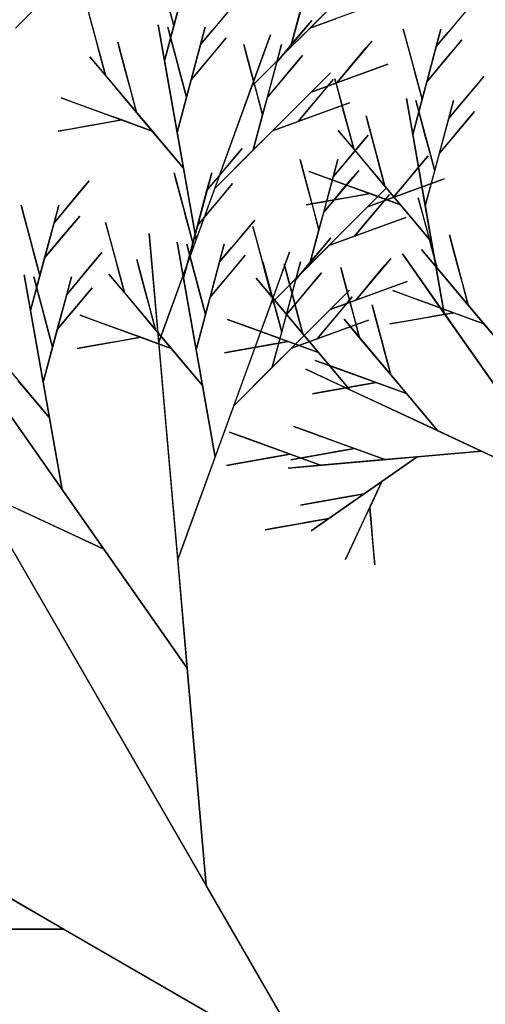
# Model space of a CAD drawing. Extents: x 0 to 1920, y 0 to 1440.
# Tile 13 of 19: x 1552 to 1595, y 1064 to 1157. Entities that reach past the tile are written whole.
import ezdxf

# ---------------------------------------------------------------- set-up
doc = ezdxf.new("R2010")
doc.units = 0
doc.layers.get('0').update_dxf_attribs({"linetype": 'CONTINUOUS'})

msp = doc.modelspace()

# ---------------------------------------------------------------- linework, layer by layer
at = {"color": 0}
for p, q in [((1562.098, 1166.779), (1551.197, 1155.878)), ((1579.77, 1163.971), (1577.11, 1154.044)), ((1564.342, 1162.72), (1566.115, 1156.101)), ((1567.889, 1162.72), (1565.229, 1152.792)), ((1584.377, 1161.311), (1573.476, 1150.41)), ((1551.197, 1155.878), (1554.83, 1159.512)), ((1578.926, 1155.86), (1582.56, 1159.494)), ((1557.899, 1158.037), (1559.673, 1151.419)), ((1566.115, 1156.101), (1565.524, 1158.308)), ((1571.938, 1158.254), (1568.635, 1154.317)), ((1586.17, 1158.497), (1578.926, 1155.86)), ((1594.134, 1158.064), (1590.831, 1154.128)), ((1558.786, 1154.728), (1558.195, 1156.934)), ((1566.115, 1156.101), (1566.559, 1157.756)), ((1570.287, 1156.286), (1571.388, 1157.598)), ((1577.11, 1154.044), (1577.996, 1157.353)), ((1592.483, 1156.096), (1593.584, 1157.408)), ((1565.229, 1152.792), (1564.634, 1156.166)), ((1564.634, 1156.166), (1568.203, 1135.923)), ((1565.229, 1152.792), (1566.115, 1156.101)), ((1565.827, 1154.869), (1565.532, 1155.972)), ((1565.532, 1155.972), (1567.305, 1149.354)), ((1569.078, 1155.972), (1566.418, 1146.044)), ((1568.635, 1154.317), (1569.078, 1155.972)), ((1569.736, 1155.63), (1570.287, 1156.286)), ((1579.114, 1156.595), (1575.811, 1152.659)), ((1578.564, 1155.939), (1579.114, 1156.595)), ((1578.926, 1155.86), (1581.341, 1156.739)), ((1591.932, 1155.44), (1592.483, 1156.096)), ((1575.233, 1155.239), (1564.688, 1126.265)), ((1568.635, 1154.317), (1569.736, 1155.63)), ((1573.476, 1150.41), (1575.233, 1155.239)), ((1577.11, 1154.044), (1578.926, 1155.86)), ((1577.463, 1154.627), (1578.564, 1155.939)), ((1588.023, 1154.679), (1587.728, 1155.782)), ((1587.728, 1155.782), (1589.501, 1149.164)), ((1591.274, 1155.782), (1588.614, 1145.855)), ((1590.831, 1154.128), (1591.274, 1155.782)), ((1590.831, 1154.128), (1591.932, 1155.44)), ((1559.082, 1153.625), (1558.786, 1154.728)), ((1561.131, 1153.435), (1560.836, 1154.538)), ((1560.836, 1154.538), (1562.609, 1147.919)), ((1566.418, 1152.663), (1565.827, 1154.869)), ((1571.052, 1154.945), (1567.748, 1151.008)), ((1567.748, 1151.008), (1568.635, 1154.317)), ((1569.4, 1152.977), (1570.501, 1154.289)), ((1570.501, 1154.289), (1571.052, 1154.945)), ((1573.003, 1153.21), (1572.708, 1154.313)), ((1572.708, 1154.313), (1574.481, 1147.695)), ((1576.254, 1154.313), (1573.594, 1144.386)), ((1575.811, 1152.659), (1576.254, 1154.313)), ((1576.912, 1153.971), (1577.463, 1154.627)), ((1584.763, 1154.652), (1581.459, 1150.715)), ((1584.212, 1153.996), (1584.763, 1154.652)), ((1588.614, 1152.473), (1588.023, 1154.679)), ((1593.248, 1154.755), (1589.944, 1150.819)), ((1589.944, 1150.819), (1590.831, 1154.128)), ((1592.697, 1154.099), (1593.248, 1154.755)), ((1559.673, 1151.419), (1559.082, 1153.625)), ((1561.722, 1151.229), (1561.131, 1153.435)), ((1573.594, 1151.004), (1573.003, 1153.21)), ((1573.476, 1150.41), (1577.11, 1154.044)), ((1578.228, 1153.286), (1574.924, 1149.349)), ((1575.811, 1152.659), (1576.912, 1153.971)), ((1577.677, 1152.63), (1578.228, 1153.286)), ((1583.111, 1152.683), (1584.212, 1153.996)), ((1591.596, 1152.787), (1592.697, 1154.099)), ((1559.673, 1151.419), (1558.205, 1153.168)), ((1558.205, 1153.168), (1567.013, 1142.671)), ((1566.418, 1146.044), (1565.229, 1152.792)), ((1566.714, 1151.56), (1566.418, 1152.663)), ((1567.748, 1151.008), (1568.849, 1152.32)), ((1568.849, 1152.32), (1569.4, 1152.977)), ((1574.924, 1149.349), (1575.811, 1152.659)), ((1576.576, 1151.318), (1577.677, 1152.63)), ((1586.288, 1152.473), (1579.045, 1149.836)), ((1582.561, 1152.027), (1583.111, 1152.683)), ((1585.081, 1152.033), (1586.288, 1152.473)), ((1588.91, 1151.37), (1588.614, 1152.473)), ((1591.045, 1152.131), (1591.596, 1152.787)), ((1562.609, 1147.919), (1559.673, 1151.419)), ((1567.305, 1149.354), (1566.714, 1151.56)), ((1580.862, 1151.653), (1569.961, 1140.752)), ((1579.045, 1149.836), (1580.862, 1151.653)), ((1581.459, 1150.715), (1582.561, 1152.027)), ((1582.667, 1151.154), (1585.081, 1152.033)), ((1589.501, 1149.164), (1588.91, 1151.37)), ((1589.944, 1150.819), (1591.045, 1152.131)), ((1562.018, 1150.126), (1561.722, 1151.229)), ((1567.305, 1149.354), (1567.748, 1151.008)), ((1569.961, 1140.752), (1573.476, 1150.41)), ((1573.89, 1149.901), (1573.594, 1151.004)), ((1574.924, 1149.349), (1576.025, 1150.662)), ((1576.025, 1150.662), (1576.576, 1151.318)), ((1581.129, 1151.018), (1577.826, 1147.081)), ((1579.045, 1149.836), (1581.459, 1150.715)), ((1580.578, 1150.362), (1581.129, 1151.018)), ((1581.581, 1149.996), (1581.285, 1151.1)), ((1581.285, 1151.1), (1583.059, 1144.481)), ((1581.459, 1150.715), (1582.667, 1151.154)), ((1589.501, 1149.164), (1589.944, 1150.819)), ((1595.324, 1151.317), (1592.021, 1147.38)), ((1593.673, 1149.348), (1594.774, 1150.66)), ((1594.774, 1150.66), (1595.324, 1151.317)), ((1562.609, 1147.919), (1562.018, 1150.126)), ((1574.481, 1147.695), (1573.89, 1149.901)), ((1575.411, 1146.202), (1579.045, 1149.836)), ((1579.477, 1149.05), (1580.578, 1150.362)), ((1582.172, 1147.79), (1581.581, 1149.996)), ((1556.923, 1148.774), (1555.492, 1149.294)), ((1555.492, 1149.294), (1564.077, 1146.17)), ((1559.785, 1147.732), (1556.923, 1148.774)), ((1566.418, 1146.044), (1567.305, 1149.354)), ((1574.481, 1147.695), (1574.924, 1149.349)), ((1582.655, 1148.839), (1575.411, 1146.202)), ((1578.927, 1148.393), (1579.477, 1149.05)), ((1581.447, 1148.399), (1582.655, 1148.839)), ((1588.614, 1145.855), (1588.019, 1149.229)), ((1588.019, 1149.229), (1591.589, 1128.985)), ((1588.614, 1145.855), (1589.501, 1149.164)), ((1589.213, 1147.932), (1588.917, 1149.035)), ((1588.917, 1149.035), (1590.691, 1142.416)), ((1592.464, 1149.035), (1589.804, 1139.107)), ((1592.021, 1147.38), (1592.464, 1149.035)), ((1592.021, 1147.38), (1593.122, 1148.692)), ((1593.122, 1148.692), (1593.673, 1149.348)), ((1561.215, 1147.211), (1559.785, 1147.732)), ((1564.077, 1146.17), (1562.609, 1147.919)), ((1573.594, 1144.386), (1574.481, 1147.695)), ((1577.826, 1147.081), (1578.927, 1148.393)), ((1579.033, 1147.521), (1581.447, 1148.399)), ((1582.467, 1146.687), (1582.172, 1147.79)), ((1589.804, 1145.725), (1589.213, 1147.932)), ((1594.437, 1148.007), (1591.134, 1144.071)), ((1593.887, 1147.351), (1594.437, 1148.007)), ((1555.217, 1146.154), (1561.215, 1147.211)), ((1559.216, 1146.859), (1558.216, 1146.683)), ((1561.215, 1147.211), (1559.216, 1146.859)), ((1564.077, 1146.17), (1561.215, 1147.211)), ((1575.411, 1146.202), (1577.826, 1147.081)), ((1577.826, 1147.081), (1579.033, 1147.521)), ((1584.517, 1146.497), (1584.221, 1147.6)), ((1584.221, 1147.6), (1585.995, 1140.982)), ((1591.134, 1144.071), (1592.021, 1147.38)), ((1592.786, 1146.039), (1593.887, 1147.351)), ((1556.217, 1146.33), (1555.217, 1146.154)), ((1558.216, 1146.683), (1556.217, 1146.33)), ((1567.013, 1142.671), (1564.077, 1146.17)), ((1567.013, 1142.671), (1566.418, 1146.044)), ((1573.594, 1144.386), (1575.411, 1146.202)), ((1584.421, 1145.776), (1581.118, 1141.839)), ((1583.059, 1144.481), (1581.591, 1146.231)), ((1581.591, 1146.231), (1590.399, 1135.733)), ((1583.059, 1144.481), (1582.467, 1146.687)), ((1583.871, 1145.12), (1584.421, 1145.776)), ((1585.108, 1144.291), (1584.517, 1146.497)), ((1589.804, 1139.107), (1588.614, 1145.855)), ((1592.235, 1145.383), (1592.786, 1146.039)), ((1582.769, 1143.807), (1583.871, 1145.12)), ((1590.1, 1144.622), (1589.804, 1145.725)), ((1591.134, 1144.071), (1592.235, 1145.383)), ((1572.54, 1144.525), (1569.237, 1140.588)), ((1569.961, 1140.752), (1573.594, 1144.386)), ((1571.989, 1143.868), (1572.54, 1144.525)), ((1585.995, 1140.982), (1583.059, 1144.481)), ((1585.404, 1143.188), (1585.108, 1144.291)), ((1590.691, 1142.416), (1590.1, 1144.622)), ((1590.691, 1142.416), (1591.134, 1144.071)), ((1570.888, 1142.556), (1571.989, 1143.868)), ((1578.31, 1142.391), (1578.014, 1143.494)), ((1578.014, 1143.494), (1579.788, 1136.875)), ((1581.561, 1143.494), (1578.901, 1133.566)), ((1581.118, 1141.839), (1581.561, 1143.494)), ((1581.118, 1141.839), (1582.219, 1143.151)), ((1582.219, 1143.151), (1582.769, 1143.807)), ((1585.995, 1140.982), (1585.404, 1143.188)), ((1590.069, 1143.832), (1586.766, 1139.896)), ((1588.418, 1141.864), (1589.519, 1143.176)), ((1589.519, 1143.176), (1590.069, 1143.832)), ((1566.429, 1141.139), (1566.133, 1142.242)), ((1566.133, 1142.242), (1567.907, 1135.624)), ((1568.203, 1135.923), (1567.013, 1142.671)), ((1569.68, 1142.242), (1567.02, 1132.315)), ((1569.237, 1140.588), (1569.68, 1142.242)), ((1570.338, 1141.9), (1570.888, 1142.556)), ((1578.901, 1140.185), (1578.31, 1142.391)), ((1580.309, 1141.836), (1578.878, 1142.357)), ((1578.878, 1142.357), (1587.463, 1139.232)), ((1583.534, 1142.467), (1580.231, 1138.53)), ((1582.984, 1141.81), (1583.534, 1142.467)), ((1589.804, 1139.107), (1590.691, 1142.416)), ((1558.13, 1141.466), (1554.827, 1137.529)), ((1557.58, 1140.81), (1558.13, 1141.466)), ((1567.02, 1138.933), (1566.429, 1141.139)), ((1571.653, 1141.215), (1568.35, 1137.279)), ((1569.237, 1140.588), (1570.338, 1141.9)), ((1571.103, 1140.559), (1571.653, 1141.215)), ((1580.231, 1138.53), (1581.118, 1141.839)), ((1583.17, 1140.795), (1580.309, 1141.836)), ((1581.883, 1140.498), (1582.984, 1141.81)), ((1591.595, 1141.653), (1584.352, 1139.017)), ((1586.766, 1139.896), (1587.867, 1141.208)), ((1587.867, 1141.208), (1588.418, 1141.864)), ((1587.973, 1140.335), (1590.388, 1141.214)), ((1590.388, 1141.214), (1591.595, 1141.653)), ((1556.479, 1139.498), (1557.58, 1140.81)), ((1568.203, 1135.923), (1569.961, 1140.752)), ((1568.35, 1137.279), (1569.237, 1140.588)), ((1570.002, 1139.247), (1571.103, 1140.559)), ((1586.169, 1140.834), (1575.267, 1129.932)), ((1578.603, 1139.216), (1584.601, 1140.274)), ((1581.332, 1139.842), (1581.883, 1140.498)), ((1584.601, 1140.274), (1582.602, 1139.921)), ((1586.436, 1140.198), (1583.132, 1136.262)), ((1584.601, 1140.274), (1583.17, 1140.795)), ((1584.352, 1139.017), (1586.169, 1140.834)), ((1587.463, 1139.232), (1584.601, 1140.274)), ((1585.885, 1139.542), (1586.436, 1140.198)), ((1587.463, 1139.232), (1585.995, 1140.982)), ((1586.766, 1139.896), (1587.973, 1140.335)), ((1555.928, 1138.842), (1556.479, 1139.498)), ((1579.603, 1139.393), (1578.603, 1139.216)), ((1579.197, 1139.082), (1578.901, 1140.185)), ((1581.602, 1139.745), (1579.603, 1139.393)), ((1580.231, 1138.53), (1581.332, 1139.842)), ((1582.602, 1139.921), (1581.602, 1139.745)), ((1584.352, 1139.017), (1586.766, 1139.896)), ((1584.784, 1138.23), (1585.885, 1139.542)), ((1589.441, 1138.771), (1589.145, 1139.874)), ((1589.145, 1139.874), (1590.919, 1133.256)), ((1552.019, 1138.081), (1551.724, 1139.184)), ((1551.724, 1139.184), (1553.497, 1132.566)), ((1555.271, 1139.184), (1552.61, 1129.256)), ((1554.827, 1137.529), (1555.271, 1139.184)), ((1554.827, 1137.529), (1555.928, 1138.842)), ((1567.316, 1137.83), (1567.02, 1138.933)), ((1568.35, 1137.279), (1569.451, 1138.591)), ((1569.451, 1138.591), (1570.002, 1139.247)), ((1579.788, 1136.875), (1579.197, 1139.082)), ((1579.788, 1136.875), (1580.231, 1138.53)), ((1580.718, 1135.383), (1584.352, 1139.017)), ((1590.399, 1135.733), (1587.463, 1139.232)), ((1590.032, 1136.565), (1589.441, 1138.771)), ((1590.399, 1135.733), (1589.804, 1139.107)), ((1552.61, 1135.875), (1552.019, 1138.081)), ((1557.244, 1138.157), (1553.94, 1134.22)), ((1553.94, 1134.22), (1554.827, 1137.529)), ((1555.592, 1136.189), (1556.693, 1137.501)), ((1556.693, 1137.501), (1557.244, 1138.157)), ((1559.986, 1136.457), (1559.691, 1137.56)), ((1559.691, 1137.56), (1561.464, 1130.941)), ((1567.907, 1135.624), (1567.316, 1137.83)), ((1573.73, 1137.777), (1570.427, 1133.84)), ((1573.179, 1137.121), (1573.73, 1137.777)), ((1587.961, 1138.019), (1580.718, 1135.383)), ((1583.132, 1136.262), (1584.234, 1137.574)), ((1584.234, 1137.574), (1584.784, 1138.23)), ((1584.34, 1136.701), (1586.754, 1137.58)), ((1586.754, 1137.58), (1587.961, 1138.019)), ((1564.688, 1126.265), (1563.792, 1136.504)), ((1563.792, 1136.504), (1569.167, 1075.072)), ((1567.907, 1135.624), (1568.35, 1137.279)), ((1572.078, 1135.808), (1573.179, 1137.121)), ((1573.861, 1136.063), (1573.566, 1137.166)), ((1573.566, 1137.166), (1575.339, 1130.548)), ((1578.901, 1133.566), (1579.788, 1136.875)), ((1583.132, 1136.262), (1584.34, 1136.701)), ((1590.328, 1135.462), (1590.032, 1136.565)), ((1552.906, 1134.772), (1552.61, 1135.875)), ((1555.042, 1135.532), (1555.592, 1136.189)), ((1560.578, 1134.251), (1559.986, 1136.457)), ((1564.688, 1126.265), (1568.203, 1135.923)), ((1567.02, 1132.315), (1566.425, 1135.689)), ((1566.425, 1135.689), (1569.995, 1115.446)), ((1567.02, 1132.315), (1567.907, 1135.624)), ((1571.528, 1135.152), (1572.078, 1135.808)), ((1574.452, 1133.857), (1573.861, 1136.063)), ((1580.906, 1136.118), (1577.603, 1132.181)), ((1580.355, 1135.462), (1580.906, 1136.118)), ((1580.718, 1135.383), (1583.132, 1136.262)), ((1591.589, 1128.985), (1590.399, 1135.733)), ((1592.377, 1135.272), (1592.082, 1136.375)), ((1592.082, 1136.375), (1593.855, 1129.757)), ((1553.497, 1132.566), (1552.906, 1134.772)), ((1553.94, 1134.22), (1555.042, 1135.532)), ((1559.32, 1134.718), (1556.017, 1130.782)), ((1558.77, 1134.062), (1559.32, 1134.718)), ((1577.025, 1134.761), (1566.479, 1105.788)), ((1567.619, 1134.392), (1567.323, 1135.495)), ((1567.323, 1135.495), (1569.097, 1128.876)), ((1570.87, 1135.495), (1568.21, 1125.567)), ((1570.427, 1133.84), (1570.87, 1135.495)), ((1570.427, 1133.84), (1571.528, 1135.152)), ((1575.267, 1129.932), (1577.025, 1134.761)), ((1578.901, 1133.566), (1580.718, 1135.383)), ((1579.254, 1134.15), (1580.355, 1135.462)), ((1590.919, 1133.256), (1589.451, 1135.005)), ((1589.451, 1135.005), (1598.259, 1124.508)), ((1590.919, 1133.256), (1590.328, 1135.462)), ((1592.968, 1133.066), (1592.377, 1135.272)), ((1553.497, 1132.566), (1553.94, 1134.22)), ((1557.669, 1132.75), (1558.77, 1134.062)), ((1560.873, 1133.147), (1560.578, 1134.251)), ((1562.923, 1132.957), (1562.627, 1134.06)), ((1562.627, 1134.06), (1564.4, 1127.442)), ((1568.21, 1132.186), (1567.619, 1134.392)), ((1572.843, 1134.468), (1569.54, 1130.531)), ((1569.54, 1130.531), (1570.427, 1133.84)), ((1571.192, 1132.499), (1572.293, 1133.811)), ((1572.293, 1133.811), (1572.843, 1134.468)), ((1574.748, 1132.754), (1574.452, 1133.857)), ((1574.795, 1132.733), (1574.499, 1133.836)), ((1574.499, 1133.836), (1576.273, 1127.217)), ((1578.046, 1133.836), (1575.386, 1123.908)), ((1577.603, 1132.181), (1578.046, 1133.836)), ((1578.704, 1133.493), (1579.254, 1134.15)), ((1586.554, 1134.174), (1583.251, 1130.238)), ((1586.004, 1133.518), (1586.554, 1134.174)), ((1591.589, 1128.985), (1587.659, 1134.598)), ((1587.659, 1134.598), (1611.239, 1100.922)), ((1561.464, 1130.941), (1560.873, 1133.147)), ((1563.514, 1130.751), (1562.923, 1132.957)), ((1575.267, 1129.932), (1578.901, 1133.566)), ((1576.797, 1132.564), (1576.502, 1133.667)), ((1576.502, 1133.667), (1578.275, 1127.048)), ((1580.019, 1132.809), (1576.716, 1128.872)), ((1577.603, 1132.181), (1578.704, 1133.493)), ((1579.469, 1132.153), (1580.019, 1132.809)), ((1582.141, 1132.202), (1581.845, 1133.305)), ((1581.845, 1133.305), (1583.619, 1126.687)), ((1584.903, 1132.206), (1586.004, 1133.518)), ((1593.855, 1129.757), (1590.919, 1133.256)), ((1593.264, 1131.963), (1592.968, 1133.066)), ((1552.61, 1129.256), (1552.016, 1132.63)), ((1552.016, 1132.63), (1555.585, 1112.387)), ((1552.61, 1129.256), (1553.497, 1132.566)), ((1553.209, 1131.333), (1552.914, 1132.436)), ((1552.914, 1132.436), (1554.687, 1125.818)), ((1556.46, 1132.436), (1553.8, 1122.509)), ((1556.017, 1130.782), (1556.46, 1132.436)), ((1556.017, 1130.782), (1557.118, 1132.094)), ((1557.118, 1132.094), (1557.669, 1132.75)), ((1561.464, 1130.941), (1559.996, 1132.691)), ((1559.996, 1132.691), (1568.805, 1122.193)), ((1568.21, 1125.567), (1567.02, 1132.315)), ((1568.505, 1131.082), (1568.21, 1132.186)), ((1570.641, 1131.843), (1571.192, 1132.499)), ((1575.339, 1130.548), (1573.871, 1132.297)), ((1573.871, 1132.297), (1582.679, 1121.8)), ((1575.339, 1130.548), (1574.748, 1132.754)), ((1575.386, 1130.527), (1574.795, 1132.733)), ((1576.716, 1128.872), (1577.603, 1132.181)), ((1577.388, 1130.358), (1576.797, 1132.564)), ((1578.368, 1130.84), (1579.469, 1132.153)), ((1588.08, 1131.995), (1580.837, 1129.359)), ((1582.732, 1129.996), (1582.141, 1132.202)), ((1584.352, 1131.55), (1584.903, 1132.206)), ((1586.873, 1131.556), (1588.08, 1131.995)), ((1593.855, 1129.757), (1593.264, 1131.963)), ((1553.8, 1129.127), (1553.209, 1131.333)), ((1558.433, 1131.409), (1555.13, 1127.472)), ((1557.883, 1130.753), (1558.433, 1131.409)), ((1564.4, 1127.442), (1561.464, 1130.941)), ((1569.097, 1128.876), (1568.505, 1131.082)), ((1569.54, 1130.531), (1570.641, 1131.843)), ((1582.653, 1131.176), (1571.752, 1120.274)), ((1580.837, 1129.359), (1582.653, 1131.176)), ((1583.251, 1130.238), (1584.352, 1131.55)), ((1584.458, 1130.677), (1586.873, 1131.556)), ((1588.169, 1130.611), (1586.738, 1131.132)), ((1586.738, 1131.132), (1595.323, 1128.007)), ((1555.13, 1127.472), (1556.017, 1130.782)), ((1556.782, 1129.441), (1557.883, 1130.753)), ((1563.809, 1129.648), (1563.514, 1130.751)), ((1569.097, 1128.876), (1569.54, 1130.531)), ((1578.275, 1127.048), (1575.339, 1130.548)), ((1575.681, 1129.424), (1575.386, 1130.527)), ((1576.716, 1128.872), (1577.817, 1130.184)), ((1577.684, 1129.255), (1577.388, 1130.358)), ((1577.817, 1130.184), (1578.368, 1130.84)), ((1582.92, 1130.541), (1579.617, 1126.604)), ((1580.837, 1129.359), (1583.251, 1130.238)), ((1582.37, 1129.884), (1582.92, 1130.541)), ((1583.028, 1128.893), (1582.732, 1129.996)), ((1583.251, 1130.238), (1584.458, 1130.677)), ((1591.031, 1129.569), (1588.169, 1130.611)), ((1543.795, 1129.225), (1567.375, 1095.549)), ((1545.587, 1129.632), (1554.395, 1119.135)), ((1553.8, 1122.509), (1552.61, 1129.256)), ((1554.096, 1128.024), (1553.8, 1129.127)), ((1556.231, 1128.785), (1556.782, 1129.441)), ((1564.4, 1127.442), (1563.809, 1129.648)), ((1571.752, 1120.274), (1575.267, 1129.932)), ((1576.273, 1127.217), (1575.681, 1129.424)), ((1577.203, 1125.725), (1580.837, 1129.359)), ((1578.275, 1127.048), (1577.684, 1129.255)), ((1581.269, 1128.572), (1582.37, 1129.884)), ((1585.077, 1128.703), (1584.782, 1129.806)), ((1584.782, 1129.806), (1586.555, 1123.188)), ((1592.461, 1129.048), (1591.031, 1129.569)), ((1595.323, 1128.007), (1593.855, 1129.757)), ((1538.333, 1128.476), (1600, 1021.667)), ((1555.13, 1127.472), (1556.231, 1128.785)), ((1558.715, 1128.296), (1557.284, 1128.817)), ((1557.284, 1128.817), (1565.869, 1125.692)), ((1561.576, 1127.255), (1558.715, 1128.296)), ((1568.21, 1125.567), (1569.097, 1128.876)), ((1572.589, 1127.903), (1571.158, 1128.423)), ((1571.158, 1128.423), (1579.743, 1125.299)), ((1576.273, 1127.217), (1576.716, 1128.872)), ((1584.446, 1128.362), (1577.203, 1125.725)), ((1580.718, 1127.916), (1581.269, 1128.572)), ((1583.619, 1126.687), (1582.151, 1128.436)), ((1582.151, 1128.436), (1590.959, 1117.939)), ((1583.619, 1126.687), (1583.028, 1128.893)), ((1583.239, 1127.922), (1584.446, 1128.362)), ((1585.668, 1126.497), (1585.077, 1128.703)), ((1586.463, 1127.991), (1592.461, 1129.048)), ((1587.463, 1128.167), (1586.463, 1127.991)), ((1589.462, 1128.52), (1587.463, 1128.167)), ((1590.462, 1128.696), (1589.462, 1128.52)), ((1592.461, 1129.048), (1590.462, 1128.696)), ((1599.449, 1117.76), (1591.589, 1128.985)), ((1595.323, 1128.007), (1592.461, 1129.048)), ((1554.687, 1125.818), (1554.096, 1128.024)), ((1554.687, 1125.818), (1555.13, 1127.472)), ((1563.007, 1126.734), (1561.576, 1127.255)), ((1565.869, 1125.692), (1564.4, 1127.442)), ((1575.451, 1126.861), (1572.589, 1127.903)), ((1575.386, 1123.908), (1576.273, 1127.217)), ((1579.617, 1126.604), (1580.718, 1127.916)), ((1580.825, 1127.043), (1583.239, 1127.922)), ((1598.259, 1124.508), (1595.323, 1128.007)), ((1557.009, 1125.676), (1563.007, 1126.734)), ((1561.008, 1126.381), (1560.008, 1126.205)), ((1563.007, 1126.734), (1561.008, 1126.381)), ((1565.869, 1125.692), (1563.007, 1126.734)), ((1570.884, 1125.283), (1576.882, 1126.34)), ((1576.882, 1126.34), (1574.882, 1125.988)), ((1576.882, 1126.34), (1575.451, 1126.861)), ((1579.743, 1125.299), (1576.882, 1126.34)), ((1577.203, 1125.725), (1579.617, 1126.604)), ((1579.743, 1125.299), (1578.275, 1127.048)), ((1579.617, 1126.604), (1580.825, 1127.043)), ((1586.555, 1123.188), (1583.619, 1126.687)), ((1585.964, 1125.394), (1585.668, 1126.497)), ((1553.8, 1122.509), (1554.687, 1125.818)), ((1558.009, 1125.853), (1557.009, 1125.676)), ((1560.008, 1126.205), (1558.009, 1125.853)), ((1566.479, 1105.788), (1564.688, 1126.265)), ((1568.805, 1122.193), (1565.869, 1125.692)), ((1568.805, 1122.193), (1568.21, 1125.567)), ((1571.883, 1125.459), (1570.884, 1125.283)), ((1573.883, 1125.812), (1571.883, 1125.459)), ((1574.882, 1125.988), (1573.883, 1125.812)), ((1575.386, 1123.908), (1577.203, 1125.725)), ((1586.555, 1123.188), (1585.964, 1125.394)), ((1580.869, 1124.042), (1579.438, 1124.563)), ((1579.438, 1124.563), (1588.023, 1121.438)), ((1582.679, 1121.8), (1579.743, 1125.299)), ((1555.585, 1112.387), (1547.725, 1123.612)), ((1571.752, 1120.274), (1575.386, 1123.908)), ((1582.679, 1121.8), (1578.54, 1123.73)), ((1578.54, 1123.73), (1603.379, 1112.147)), ((1583.731, 1123), (1580.869, 1124.042)), ((1554.395, 1119.135), (1551.459, 1122.634)), ((1585.161, 1122.479), (1583.731, 1123)), ((1588.023, 1121.438), (1586.555, 1123.188)), ((1554.395, 1119.135), (1553.8, 1122.509)), ((1569.995, 1115.446), (1568.805, 1122.193)), ((1579.163, 1121.422), (1585.161, 1122.479)), ((1582.162, 1121.951), (1580.163, 1121.598)), ((1583.162, 1122.127), (1582.162, 1121.951)), ((1590.959, 1117.939), (1582.679, 1121.8)), ((1585.161, 1122.479), (1583.162, 1122.127)), ((1588.023, 1121.438), (1585.161, 1122.479)), ((1580.163, 1121.598), (1579.163, 1121.422)), ((1590.959, 1117.939), (1588.023, 1121.438)), ((1569.995, 1115.446), (1571.752, 1120.274)), ((1555.585, 1112.387), (1554.395, 1119.135)), ((1534.675, 1118.357), (1559.515, 1106.774)), ((1578.844, 1117.816), (1577.413, 1118.337)), ((1577.413, 1118.337), (1585.998, 1115.212)), ((1595.099, 1116.008), (1590.959, 1117.939)), ((1572.777, 1117.285), (1571.346, 1117.806)), ((1571.346, 1117.806), (1579.931, 1114.681)), ((1575.638, 1116.243), (1572.777, 1117.285)), ((1581.706, 1116.774), (1578.844, 1117.816)), ((1577.069, 1115.723), (1575.638, 1116.243)), ((1577.139, 1115.196), (1583.137, 1116.254)), ((1583.137, 1116.254), (1581.137, 1115.901)), ((1583.137, 1116.254), (1581.706, 1116.774)), ((1585.998, 1115.212), (1583.137, 1116.254)), ((1566.479, 1105.788), (1569.995, 1115.446)), ((1571.071, 1114.665), (1577.069, 1115.723)), ((1574.07, 1115.194), (1572.071, 1114.841)), ((1575.07, 1115.37), (1574.07, 1115.194)), ((1577.069, 1115.723), (1575.07, 1115.37)), ((1576.897, 1114.416), (1595.099, 1116.008)), ((1579.931, 1114.681), (1577.069, 1115.723)), ((1578.138, 1115.372), (1577.139, 1115.196)), ((1580.138, 1115.725), (1578.138, 1115.372)), ((1579.054, 1108.491), (1589.032, 1115.477)), ((1585.998, 1115.212), (1579.931, 1114.681)), ((1581.137, 1115.901), (1580.138, 1115.725)), ((1589.032, 1115.477), (1585.706, 1113.148)), ((1589.032, 1115.477), (1585.998, 1115.212)), ((1595.099, 1116.008), (1589.032, 1115.477)), ((1603.379, 1112.147), (1595.099, 1116.008)), ((1572.071, 1114.841), (1571.071, 1114.665)), ((1579.931, 1114.681), (1576.897, 1114.416)), ((1559.515, 1106.774), (1555.585, 1112.387)), ((1582.274, 1105.789), (1585.706, 1113.148)), ((1585.706, 1113.148), (1584.043, 1111.984)), ((1585.706, 1113.148), (1584.562, 1110.695)), ((1578.045, 1110.926), (1584.043, 1111.984)), ((1581.044, 1111.455), (1579.044, 1111.103)), ((1584.043, 1111.984), (1580.717, 1109.655)), ((1582.043, 1111.631), (1581.044, 1111.455)), ((1584.043, 1111.984), (1582.043, 1111.631)), ((1569.167, 1075.072), (1548.611, 1110.675)), ((1559.515, 1106.774), (1551.235, 1110.635)), ((1579.044, 1111.103), (1578.045, 1110.926)), ((1584.562, 1110.695), (1583.99, 1109.469)), ((1584.562, 1110.695), (1584.719, 1108.897)), ((1585.034, 1105.302), (1584.562, 1110.695)), ((1574.719, 1108.597), (1580.717, 1109.655)), ((1580.717, 1109.655), (1578.717, 1109.303)), ((1580.717, 1109.655), (1579.054, 1108.491)), ((1575.718, 1108.774), (1574.719, 1108.597)), ((1577.718, 1109.126), (1575.718, 1108.774)), ((1578.717, 1109.303), (1577.718, 1109.126)), ((1583.99, 1109.469), (1582.846, 1107.015)), ((1584.719, 1108.897), (1584.798, 1107.999)), ((1584.798, 1107.999), (1584.955, 1106.201)), ((1582.846, 1107.015), (1582.274, 1105.789)), ((1567.375, 1095.549), (1559.515, 1106.774)), ((1584.955, 1106.201), (1585.034, 1105.302)), ((1567.375, 1095.549), (1566.479, 1105.788)), ((1508.238, 1098.381), (1579.444, 1057.27)), ((1569.167, 1075.072), (1567.375, 1095.549)), ((1555.709, 1070.974), (1543.841, 1077.825)), ((1579.444, 1057.27), (1569.167, 1075.072)), ((1500.894, 1070.974), (1555.709, 1070.974)), ((1555.709, 1070.974), (1537.437, 1070.974)), ((1579.444, 1057.27), (1555.709, 1070.974))]:
    msp.add_line(p, q, dxfattribs=at)

doc.saveas('drawing.dxf')
